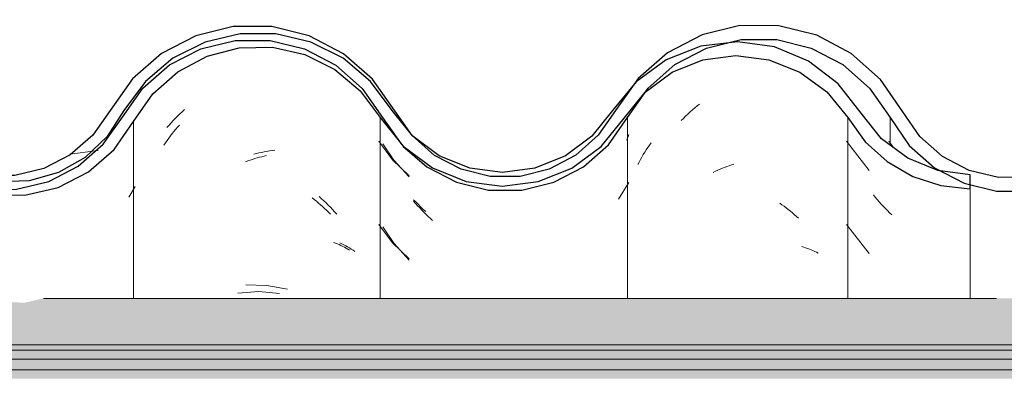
# Model space of a CAD drawing. Header units: metres. Extents: x -28.2 to 13.6, y -1.6 to 5.9.
# Tile 150 of 159: x 5.857 to 6.213, y 3.78 to 3.908. Entities that reach past the tile are written whole.
import ezdxf

# ---------------------------------------------------------------- set-up
doc = ezdxf.new("R2010")
doc.units = ezdxf.units.M
doc.layers.add('A-GLAZ-CWMG', color=7, linetype='Continuous', lineweight=5)
doc.layers.add('A-ROOF', color=7, linetype='Continuous', lineweight=5)
pattern_1 = [(50, (-14.575, 2.812), (0.364365, -0.031877), [0.0381, -0.4191]), (355, (-14.575, 2.812), (-0.070485, 0.382117), [0.03048, -0.33528]), (100.451, (-14.545, 2.81), (0.293886, 0.35023), [0.03238, -0.35618]), (46.184, (-14.575, 2.914), (0.54216, -0.08408), [0.05715, -0.62865]), (96.636, (-14.53, 2.907), (0.4748, 0.49485), [0.04857, -0.53427]), (351.184, (-14.575, 2.914), (0.47481, 0.49485), [0.04572, -0.50292]), (21, (-14.524, 2.888), (0.303226, -0.204528), [0.0381, -0.4191]), (326, (-14.524, 2.888), (0.123607, 0.36838), [0.03048, -0.33528]), (71.451, (-14.499, 2.871), (0.426833, 0.16384), [0.03238, -0.35618]), (37.5, (-14.575, 2.812), (0.0061807, 0.169108), [0.01676, -0.31445, 0.01676, -0.3236, -0.33655]), (37.5, (-14.575, 2.812), (0.0061807, 0.169108), [-0.67158, 0.01676, -0.31979]), (7.5, (-14.575, 2.812), (0.133641, 0.200358), [0.01676, -0.17729, 0.01676, -0.30683, -0.12827]), (7.5, (-14.575, 2.812), (0.133641, 0.200358), [-0.51765, 0.01676, -0.11151]), (327.5, (-14.688, 2.812), (0.2711816, -0.0114606), [0.01676, -0.11024, 0.01676, -0.37948, -0.52578]), (327.5, (-14.688, 2.812), (0.2711816, -0.0114606), [-0.52324, 0.01676, -0.50902]), (317.5, (-14.739, 2.812), (0.296258, 0.05085), [0.01676, -0.14834, 0.01676, -0.24638, -0.37338]), (317.5, (-14.739, 2.812), (0.296258, 0.05085), [-0.42824, 0.01676, -0.35662])]

# ---------------------------------------------------------------- blocks, each defined once
blk = doc.blocks.new('FP_200-CASA 2')
at = {"layer": 'A-GLAZ-CWMG', "color": 9, "true_color": 0xc0c0c0}
for p, q in [((-15.96192, 3.87499), (-15.96109, 3.87573)), ((-15.96109, 3.87573), (-15.96025, 3.87645)), ((-15.96025, 3.87645), (-15.9594, 3.87716)), ((-15.9594, 3.87716), (-15.95854, 3.87785)), ((-15.96514, 3.87188), (-15.96435, 3.87268)), ((-15.96435, 3.87268), (-15.96355, 3.87347)), ((-15.96355, 3.87347), (-15.96274, 3.87424)), ((-15.96274, 3.87424), (-15.96192, 3.87499))]:
    blk.add_line(p, q, dxfattribs=at)
blk = doc.blocks.new('FP_201-CASA 2')
at = {"layer": 'A-GLAZ-CWMG', "color": 9, "true_color": 0xc0c0c0}
for p, q in [((-15.98451, 3.86577), (-15.98498, 3.86474)), ((-15.98406, 3.86682), (-15.98451, 3.86577)), ((-16.07317, 3.8635), (-16.06922, 3.85752)), ((-16.06922, 3.85752), (-16.0636, 3.85146)), ((-15.98789, 3.84342), (-15.98406, 3.84939)), ((-16.06131, 3.84184), (-16.06203, 3.84267)), ((-16.06058, 3.84101), (-16.06131, 3.84184)), ((-16.05983, 3.8402), (-16.06058, 3.84101)), ((-16.05908, 3.8394), (-16.05983, 3.8402)), ((-16.05831, 3.83862), (-16.05908, 3.8394)), ((-16.05754, 3.83785), (-16.05831, 3.83862)), ((-16.05675, 3.8371), (-16.05754, 3.83785)), ((-16.05596, 3.83636), (-16.05675, 3.8371)), ((-16.05516, 3.83563), (-16.05596, 3.83636)), ((-16.07317, 3.83336), (-16.06922, 3.82738)), ((-16.06922, 3.82738), (-16.0636, 3.82131))]:
    blk.add_line(p, q, dxfattribs=at)
blk = doc.blocks.new('FP_202-CASA 2')
at = {"layer": 'A-GLAZ-CWMG', "color": 9, "true_color": 0xc0c0c0}
for p, q in [((-16.14668, 3.87431), (-16.14587, 3.87508)), ((-16.14587, 3.87508), (-16.14505, 3.87583)), ((-16.14983, 3.87108), (-16.14906, 3.87191)), ((-16.14906, 3.87191), (-16.14828, 3.87273)), ((-16.14828, 3.87273), (-16.14748, 3.87352)), ((-16.14748, 3.87352), (-16.14668, 3.87431)), ((-16.15134, 3.86938), (-16.15059, 3.87024)), ((-16.15059, 3.87024), (-16.14983, 3.87108)), ((-16.11517, 3.86072), (-16.11422, 3.86088)), ((-16.11422, 3.86088), (-16.11327, 3.86102)), ((-16.11327, 3.86102), (-16.11233, 3.86114)), ((-16.11994, 3.85965), (-16.11898, 3.8599)), ((-16.11898, 3.8599), (-16.11803, 3.86013)), ((-16.11803, 3.86013), (-16.11707, 3.86034)), ((-16.11707, 3.86034), (-16.11612, 3.86054)), ((-16.11612, 3.86054), (-16.11517, 3.86072)), ((-16.09621, 3.8443), (-16.09538, 3.84356)), ((-16.09538, 3.84356), (-16.09456, 3.8428)), ((-16.09456, 3.8428), (-16.09376, 3.84202)), ((-16.09376, 3.84202), (-16.09296, 3.84123)), ((-16.09296, 3.84123), (-16.09217, 3.84043)), ((-16.09217, 3.84043), (-16.0914, 3.8396)), ((-16.0914, 3.8396), (-16.09063, 3.83877)), ((-16.09063, 3.83877), (-16.08988, 3.83792)), ((-16.08876, 3.82759), (-16.08804, 3.82724)), ((-16.08804, 3.82724), (-16.08733, 3.82688)), ((-16.08733, 3.82688), (-16.08663, 3.8265)), ((-16.08663, 3.8265), (-16.08594, 3.82611)), ((-16.08594, 3.82611), (-16.08527, 3.82571)), ((-16.08527, 3.82571), (-16.08461, 3.82529)), ((-16.08461, 3.82529), (-16.08397, 3.82486)), ((-16.08397, 3.82486), (-16.08333, 3.82442)), ((-16.11517, 3.81214), (-16.12281, 3.81236)), ((-16.10766, 3.81075), (-16.11517, 3.81214))]:
    blk.add_line(p, q, dxfattribs=at)
blk = doc.blocks.new('FP_210-CASA 2')
at = {"layer": 'A-GLAZ-CWMG', "color": 9, "true_color": 0xc0c0c0}
blk.add_line((-15.89002, 3.86441), (-15.88833, 3.86208), dxfattribs=at)
blk = doc.blocks.new('Rectangular Mullion - Telha Fibrocimento - Ondulada-1908998-CASA 2')
at = {"layer": 'A-GLAZ-CWMG', "true_color": 0x808080}
h = blk.add_hatch(dxfattribs=at)
h.set_pattern_fill('FP_4', color=8, style=0, pattern_type=2)
h.set_pattern_definition(pattern_1)
h.paths.add_polyline_path([(-15.64976, 3.84479), (-15.63777, 3.8476), (-15.6268, 3.85325), (-15.6175, 3.86139), (-15.60349, 3.88151), (-15.59446, 3.88956), (-15.58383, 3.89525), (-15.57189, 3.89828), (-15.55888, 3.89817), (-15.54622, 3.89472), (-15.53761, 3.89044), (-15.52835, 3.88268), (-15.51284, 3.86263), (-15.50226, 3.85474), (-15.4887, 3.8496), (-15.47504, 3.84832), (-15.47004, 3.84896), (-15.47004, 3.85399), (-15.47701, 3.85312), (-15.49005, 3.85517), (-15.50004, 3.8593), (-15.50932, 3.86618), (-15.52835, 3.88917), (-15.53459, 3.89446), (-15.54841, 3.90088), (-15.56015, 3.90338), (-15.57218, 3.90331), (-15.58454, 3.90035), (-15.59617, 3.89446), (-15.60615, 3.88602), (-15.6175, 3.86993), (-15.61994, 3.86612), (-15.62911, 3.85783), (-15.63783, 3.85294), (-15.64976, 3.84995), (-15.65929, 3.84966), (-15.67009, 3.852), (-15.68002, 3.85688), (-15.68851, 3.86402), (-15.69508, 3.873), (-15.70307, 3.88597), (-15.71397, 3.89657), (-15.72804, 3.9044), (-15.74362, 3.90826), (-15.75724, 3.90846), (-15.77153, 3.90514), (-15.78499, 3.89818), (-15.79635, 3.88808), (-15.81108, 3.86642), (-15.81921, 3.85911), (-15.82883, 3.85398), (-15.83938, 3.8513), (-15.85094, 3.85141), (-15.86272, 3.8548), (-15.87051, 3.85886), (-15.87871, 3.86609), (-15.89303, 3.88678), (-15.90361, 3.8962), (-15.91807, 3.90331), (-15.93058, 3.90625), (-15.94388, 3.9063), (-15.95762, 3.90295), (-15.97013, 3.89645), (-15.98078, 3.88711), (-15.98893, 3.87548), (-15.98561, 3.87301), (-15.99589, 3.86118), (-16.00499, 3.8551), (-16.00637, 3.85771), (-16.01122, 3.85463), (-16.01292, 3.85426), (-16.01217, 3.85165), (-16.0187, 3.84951), (-16.03001, 3.84808), (-16.0349, 3.84871), (-16.0349, 3.84662), (-16.02289, 3.84663), (-16.01122, 3.84951), (-16.00055, 3.8551), (-15.9915, 3.86308), (-15.97714, 3.88364), (-15.96742, 3.8922), (-15.95598, 3.89818), (-15.94346, 3.90126), (-15.92978, 3.90106), (-15.9161, 3.89713), (-15.90663, 3.89216), (-15.89668, 3.88325), (-15.88109, 3.86157), (-15.87347, 3.85479), (-15.86057, 3.8486), (-15.85026, 3.84624), (-15.83882, 3.84628), (-15.82705, 3.84925), (-15.81634, 3.85498), (-15.80729, 3.86313), (-15.79272, 3.8846), (-15.78253, 3.89375), (-15.77047, 3.90015), (-15.75679, 3.90342), (-15.74168, 3.90289), (-15.73041, 3.90003), (-15.71839, 3.89356), (-15.70825, 3.88435), (-15.69383, 3.86257), (-15.68477, 3.85414), (-15.67397, 3.84816), (-15.66207, 3.84498), (-15.65151, 3.84482)])
h.paths.add_polyline_path([(-16.0349, 3.84662), (-16.0349, 3.84871), (-16.03902, 3.84978), (-16.04234, 3.85233), (-16.04305, 3.84978), (-16.05672, 3.85583), (-16.06584, 3.86262), (-16.05526, 3.85402), (-16.04657, 3.84949), (-16.04305, 3.84862)])
h.paths.add_polyline_path([(-16.17445, 3.8633), (-16.17521, 3.86397), (-16.17409, 3.86502)])
h.paths.add_polyline_path([(-16.2139, 3.84695), (-16.20576, 3.84697), (-16.19413, 3.84984), (-16.1835, 3.85538), (-16.17445, 3.8633), (-16.17261, 3.86663), (-16.16819, 3.87351), (-16.16749, 3.87314), (-16.16632, 3.8748), (-16.16684, 3.87561), (-16.16058, 3.88408), (-16.16008, 3.88363), (-16.14894, 3.89282), (-16.13683, 3.89848), (-16.12669, 3.90094), (-16.11247, 3.90109), (-16.11188, 3.90338), (-16.09922, 3.90035), (-16.0883, 3.89482), (-16.09024, 3.89192), (-16.0898, 3.89153), (-16.08275, 3.88533), (-16.08524, 3.89002), (-16.07998, 3.88802), (-16.07773, 3.88611), (-16.08062, 3.88346), (-16.07325, 3.87295), (-16.06946, 3.87502), (-16.06717, 3.87295), (-16.07692, 3.88685), (-16.08759, 3.89619), (-16.10156, 3.90302), (-16.11394, 3.90594), (-16.12732, 3.90596), (-16.14088, 3.90265), (-16.15328, 3.89619), (-16.16383, 3.88697), (-16.1798, 3.86524), (-16.18721, 3.85909), (-16.19598, 3.85454), (-16.20646, 3.85198), (-16.21772, 3.85209), (-16.22936, 3.85539), (-16.22298, 3.85198), (-16.21253, 3.84926), (-16.21389, 3.84697)])
h.paths.add_polyline_path([(-16.3648, 3.84723), (-16.36362, 3.84723), (-16.35204, 3.85003), (-16.34026, 3.85647), (-16.33236, 3.86325), (-16.31988, 3.88065), (-16.3128, 3.88684), (-16.30448, 3.89117), (-16.29539, 3.8934), (-16.28545, 3.89325), (-16.27577, 3.89056), (-16.26861, 3.88684), (-16.26125, 3.88025), (-16.2491, 3.86313), (-16.24002, 3.85526), (-16.23897, 3.85526), (-16.23963, 3.85587), (-16.23777, 3.85965), (-16.24683, 3.86257), (-16.24249, 3.86402), (-16.24683, 3.86852), (-16.25, 3.87298), (-16.25361, 3.87295), (-16.2622, 3.88521), (-16.27139, 3.89356), (-16.27788, 3.89657), (-16.28603, 3.89842), (-16.29668, 3.89824), (-16.30619, 3.89592), (-16.31555, 3.89106), (-16.32351, 3.88412), (-16.33609, 3.86661), (-16.34572, 3.85887), (-16.35418, 3.85462), (-16.3648, 3.85218), (-16.37456, 3.85218), (-16.38192, 3.84878), (-16.37552, 3.84723), (-16.36927, 3.84723)])
h.paths.add_polyline_path([(-16.38005, 3.84925), (-16.38083, 3.8513), (-16.38472, 3.85003), (-16.38183, 3.84954)])
h.paths.add_polyline_path([(-16.38709, 3.85003), (-16.38623, 3.85286), (-16.38192, 3.85398), (-16.38709, 3.85557), (-16.39765, 3.86193), (-16.40396, 3.86763), (-16.41014, 3.87669), (-16.41382, 3.87295), (-16.40678, 3.86325), (-16.39584, 3.85451), (-16.39182, 3.85245)])
h.paths.add_polyline_path([(-16.03441, 3.85054), (-16.03427, 3.85163), (-16.03799, 3.85255), (-16.0349, 3.85081)])
h.paths.add_polyline_path([(-16.06604, 3.86328), (-16.06259, 3.86641), (-16.06806, 3.86977), (-16.0663, 3.86411)])
at = {"layer": 'A-GLAZ-CWMG', "lineweight": 25}
blk.add_line((-16.07325, 3.87295), (-16.06631, 3.86303), dxfattribs=at)
at = {"layer": 'A-GLAZ-CWMG'}
for p, q in [((-15.98457, 3.80742), (-15.98457, 3.87301)), ((-15.8895, 3.87295), (-15.8895, 3.86296))]:
    blk.add_line(p, q, dxfattribs=at)
at = {"layer": 'A-GLAZ-CWMG', "lineweight": 25, "flags": 128}
for points in [[(-16.06885, 3.87535), (-16.07692, 3.88685), (-16.08744, 3.89611), (-16.09983, 3.90259), (-16.11338, 3.90594), (-16.12732, 3.90596), (-16.14088, 3.90265), (-16.15328, 3.89619), (-16.16383, 3.88697), (-16.17193, 3.87548)], [(-15.88497, 3.87509), (-15.89303, 3.88678), (-15.90361, 3.8962), (-15.9161, 3.90281), (-15.92978, 3.90625), (-15.94388, 3.9063), (-15.95759, 3.90297), (-15.97013, 3.89645), (-15.98078, 3.88711), (-15.98893, 3.87548)], [(-16.16749, 3.87314), (-16.16008, 3.88363), (-16.15042, 3.89205), (-16.13908, 3.89793), (-16.12669, 3.90094), (-16.11394, 3.90091), (-16.10156, 3.89785), (-16.09024, 3.89192), (-16.08062, 3.88346), (-16.07325, 3.87295)], [(-15.98457, 3.87301), (-15.97714, 3.88364), (-15.96742, 3.8922), (-15.95598, 3.89818), (-15.94346, 3.90126), (-15.93058, 3.90125), (-15.91807, 3.89816), (-15.90663, 3.89216), (-15.89693, 3.88359), (-15.8895, 3.87295)], [(-16.17193, 3.87548), (-16.17821, 3.86663), (-16.18638, 3.85951), (-16.19598, 3.85454), (-16.20646, 3.85198), (-16.21724, 3.85198), (-16.22772, 3.85454), (-16.23731, 3.85951), (-16.24548, 3.86663), (-16.25177, 3.87548)], [(-15.98893, 3.87548), (-15.99516, 3.86653), (-16.00331, 3.85932), (-16.01292, 3.85426), (-16.02344, 3.85165), (-16.03427, 3.85163), (-16.04479, 3.85421), (-16.05442, 3.85923), (-16.06259, 3.86641), (-16.06885, 3.87535)], [(-15.80491, 3.87548), (-15.81108, 3.86642), (-15.81921, 3.85911), (-15.82883, 3.85398), (-15.83938, 3.8513), (-15.85026, 3.85125), (-15.86084, 3.85382), (-15.87051, 3.85886), (-15.87871, 3.86609), (-15.88497, 3.87509)], [(-16.2561, 3.87295), (-16.2491, 3.86313), (-16.24002, 3.85526), (-16.22936, 3.84976), (-16.21772, 3.84694), (-16.20576, 3.84697), (-16.19413, 3.84984), (-16.1835, 3.85538), (-16.17445, 3.8633), (-16.16749, 3.87314)], [(-16.06589, 3.86257), (-16.05724, 3.85506), (-16.04657, 3.84949), (-16.0349, 3.84662), (-16.02289, 3.84663), (-16.01122, 3.84951), (-16.00055, 3.8551), (-15.9915, 3.86308), (-15.98457, 3.87301)], [(-15.8895, 3.87295), (-15.88258, 3.86288), (-15.87347, 3.85479), (-15.86272, 3.84913), (-15.85094, 3.84624), (-15.83882, 3.84628), (-15.82705, 3.84925), (-15.81634, 3.85498), (-15.80729, 3.86313), (-15.80043, 3.87324)]]:
    blk.add_lwpolyline(points, dxfattribs=at)
at = {"layer": 'A-GLAZ-CWMG'}
for name in ['FP_202-CASA 2', 'FP_200-CASA 2', 'FP_210-CASA 2', 'FP_201-CASA 2']:
    blk.add_blockref(name, (0, 0), dxfattribs=at)
blk = doc.blocks.new('FP_218-CASA 2')
at = {"layer": 'A-GLAZ-CWMG', "color": 9, "true_color": 0xc0c0c0}
for p, q in [((-15.90532, 3.86439), (-15.8971, 3.85383)), ((-15.89489, 3.84413), (-15.89559, 3.84499)), ((-15.89418, 3.84328), (-15.89489, 3.84413)), ((-15.89346, 3.84244), (-15.89418, 3.84328)), ((-15.89272, 3.84161), (-15.89346, 3.84244)), ((-15.89198, 3.8408), (-15.89272, 3.84161)), ((-15.89123, 3.84), (-15.89198, 3.8408)), ((-15.89046, 3.83922), (-15.89123, 3.84)), ((-15.88969, 3.83845), (-15.89046, 3.83922)), ((-15.88891, 3.83769), (-15.88969, 3.83845)), ((-15.90532, 3.83425), (-15.8971, 3.82369))]:
    blk.add_line(p, q, dxfattribs=at)
blk = doc.blocks.new('FP_219-CASA 2')
at = {"layer": 'A-GLAZ-CWMG', "color": 9, "true_color": 0xc0c0c0}
for p, q in [((-15.97835, 3.86041), (-15.97781, 3.86128)), ((-15.97781, 3.86128), (-15.97725, 3.86214)), ((-15.97725, 3.86214), (-15.97668, 3.86299)), ((-15.97668, 3.86299), (-15.97609, 3.86383)), ((-15.98041, 3.85683), (-15.97991, 3.85774)), ((-15.97991, 3.85774), (-15.9794, 3.85864)), ((-15.9794, 3.85864), (-15.97888, 3.85953)), ((-15.97888, 3.85953), (-15.97835, 3.86041)), ((-15.98089, 3.85591), (-15.98041, 3.85683)), ((-15.95275, 3.85349), (-15.95192, 3.85387)), ((-15.95192, 3.85387), (-15.95109, 3.85423)), ((-15.95109, 3.85423), (-15.95025, 3.85457)), ((-15.95025, 3.85457), (-15.94942, 3.8549)), ((-15.94942, 3.8549), (-15.94858, 3.85521)), ((-15.94858, 3.85521), (-15.94774, 3.85551)), ((-15.94774, 3.85551), (-15.9469, 3.85579)), ((-15.9469, 3.85579), (-15.94606, 3.85605)), ((-15.95357, 3.8531), (-15.95275, 3.85349)), ((-15.92945, 3.84193), (-15.92867, 3.84138)), ((-15.92867, 3.84138), (-15.92789, 3.84081)), ((-15.92789, 3.84081), (-15.92713, 3.84023)), ((-15.92713, 3.84023), (-15.92637, 3.83963)), ((-15.92637, 3.83963), (-15.92562, 3.83902)), ((-15.92562, 3.83902), (-15.92487, 3.8384)), ((-15.92487, 3.8384), (-15.92414, 3.83776)), ((-15.92414, 3.83776), (-15.92341, 3.83711)), ((-15.92341, 3.83711), (-15.92269, 3.83644)), ((-15.92148, 3.82627), (-15.92079, 3.82604)), ((-15.92079, 3.82604), (-15.9201, 3.8258)), ((-15.9201, 3.8258), (-15.91942, 3.82555)), ((-15.91942, 3.82555), (-15.91875, 3.82529)), ((-15.91875, 3.82529), (-15.91809, 3.82501)), ((-15.91809, 3.82501), (-15.91745, 3.82472)), ((-15.91745, 3.82472), (-15.91681, 3.82442)), ((-15.91681, 3.82442), (-15.91618, 3.82411)), ((-15.91618, 3.82411), (-15.91557, 3.82378))]:
    blk.add_line(p, q, dxfattribs=at)
blk = doc.blocks.new('FP_220-CASA 2')
at = {"layer": 'A-GLAZ-CWMG', "color": 9, "true_color": 0xc0c0c0}
for p, q in [((-16.07463, 3.86437), (-16.06965, 3.8577)), ((-16.06965, 3.8577), (-16.06366, 3.85188)), ((-16.06117, 3.84228), (-16.06202, 3.84318)), ((-16.06031, 3.8414), (-16.06117, 3.84228)), ((-16.05944, 3.84053), (-16.06031, 3.8414)), ((-16.05856, 3.83969), (-16.05944, 3.84053)), ((-16.05767, 3.83886), (-16.05856, 3.83969)), ((-16.07463, 3.83423), (-16.06965, 3.82755)), ((-16.06965, 3.82755), (-16.06366, 3.82174))]:
    blk.add_line(p, q, dxfattribs=at)
blk = doc.blocks.new('FP_221-CASA 2')
at = {"layer": 'A-GLAZ-CWMG', "color": 9, "true_color": 0xc0c0c0}
for p, q in [((-16.14944, 3.86713), (-16.14881, 3.86792)), ((-16.14881, 3.86792), (-16.14817, 3.8687)), ((-16.14817, 3.8687), (-16.14751, 3.86947)), ((-16.14751, 3.86947), (-16.14685, 3.87023)), ((-16.15188, 3.86385), (-16.15128, 3.86468)), ((-16.15128, 3.86468), (-16.15068, 3.86551)), ((-16.15068, 3.86551), (-16.15007, 3.86633)), ((-16.15007, 3.86633), (-16.14944, 3.86713)), ((-16.15246, 3.863), (-16.15188, 3.86385)), ((-16.12285, 3.85692), (-16.12201, 3.85723)), ((-16.12201, 3.85723), (-16.12117, 3.85752)), ((-16.12117, 3.85752), (-16.12032, 3.85781)), ((-16.12032, 3.85781), (-16.11948, 3.85807)), ((-16.11948, 3.85807), (-16.11863, 3.85832)), ((-16.11863, 3.85832), (-16.11779, 3.85856)), ((-16.11779, 3.85856), (-16.11694, 3.85878)), ((-16.11694, 3.85878), (-16.1161, 3.85899)), ((-16.1161, 3.85899), (-16.11525, 3.85918)), ((-16.09877, 3.84382), (-16.09801, 3.84322)), ((-16.09801, 3.84322), (-16.09725, 3.84261)), ((-16.09725, 3.84261), (-16.0965, 3.84198)), ((-16.0965, 3.84198), (-16.09576, 3.84134)), ((-16.09576, 3.84134), (-16.09503, 3.84069)), ((-16.09503, 3.84069), (-16.0943, 3.84002)), ((-16.0943, 3.84002), (-16.09358, 3.83934)), ((-16.09358, 3.83934), (-16.09287, 3.83865)), ((-16.09287, 3.83865), (-16.09217, 3.83794)), ((-16.09099, 3.8277), (-16.09031, 3.82744)), ((-16.09031, 3.82744), (-16.08964, 3.82717)), ((-16.08964, 3.82717), (-16.08898, 3.82689)), ((-16.08898, 3.82689), (-16.08833, 3.82659)), ((-16.08833, 3.82659), (-16.08769, 3.82628)), ((-16.08769, 3.82628), (-16.08706, 3.82596)), ((-16.08706, 3.82596), (-16.08644, 3.82563)), ((-16.08644, 3.82563), (-16.08584, 3.82529)), ((-16.08584, 3.82529), (-16.08524, 3.82494)), ((-16.11811, 3.80989), (-16.12569, 3.80932)), ((-16.11054, 3.80924), (-16.11811, 3.80989))]:
    blk.add_line(p, q, dxfattribs=at)
blk = doc.blocks.new('FP_222-CASA 2')
at = {"layer": 'A-GLAZ-CWMG', "color": 9, "true_color": 0xc0c0c0}
blk.add_line((-16.16519, 3.84415), (-16.16289, 3.84798), dxfattribs=at)
blk = doc.blocks.new('Rectangular Mullion - Telha Fibrocimento - Ondulada-V211-CASA 2')
at = {"layer": 'A-GLAZ-CWMG', "true_color": 0x808080}
h = blk.add_hatch(dxfattribs=at)
h.set_pattern_fill('FP_4', color=8, style=0, pattern_type=2)
h.set_pattern_definition(pattern_1)
h.paths.add_polyline_path([(-16.38005, 3.84925), (-16.38602, 3.85024), (-16.38083, 3.8513), (-16.38035, 3.85003)])
h.paths.add_polyline_path([(-16.20276, 3.84479), (-16.19077, 3.8476), (-16.1798, 3.85325), (-16.1705, 3.86139), (-16.15649, 3.88151), (-16.14746, 3.88956), (-16.13683, 3.89525), (-16.12489, 3.89828), (-16.11188, 3.89817), (-16.09922, 3.89472), (-16.09024, 3.89013), (-16.08062, 3.88171), (-16.06584, 3.86263), (-16.05526, 3.85474), (-16.04305, 3.84978), (-16.04234, 3.85233), (-16.03819, 3.84914), (-16.02991, 3.84809), (-16.01696, 3.84973), (-16.01201, 3.85172), (-16.01292, 3.85426), (-16.01221, 3.85464), (-16.00637, 3.85771), (-16.00474, 3.85464), (-15.99364, 3.86308), (-15.98528, 3.87341), (-15.98893, 3.87548), (-15.98585, 3.88056), (-15.9975, 3.86618), (-16.00709, 3.85907), (-16.01812, 3.85462), (-16.03021, 3.85314), (-16.04305, 3.85517), (-16.05273, 3.85907), (-16.06259, 3.86652), (-16.06966, 3.87491), (-16.07351, 3.87332), (-16.08062, 3.88346), (-16.07773, 3.88611), (-16.08135, 3.88854), (-16.08524, 3.89002), (-16.08275, 3.88533), (-16.09024, 3.89192), (-16.0883, 3.89482), (-16.10156, 3.90091), (-16.11188, 3.90338), (-16.11315, 3.90072), (-16.11394, 3.90091), (-16.1268, 3.90091), (-16.13908, 3.89793), (-16.15042, 3.89205), (-16.16008, 3.88363), (-16.16091, 3.88363), (-16.16689, 3.87543), (-16.16632, 3.8748), (-16.16749, 3.87314), (-16.16843, 3.87314), (-16.17663, 3.86139), (-16.1835, 3.85538), (-16.19413, 3.84984), (-16.20702, 3.84697), (-16.21389, 3.84697), (-16.21164, 3.84966), (-16.21229, 3.84966), (-16.22309, 3.852), (-16.23302, 3.85688), (-16.24151, 3.86402), (-16.2491, 3.87466), (-16.25607, 3.88597), (-16.26697, 3.89657), (-16.28011, 3.90414), (-16.29662, 3.90826), (-16.31024, 3.90846), (-16.32453, 3.90514), (-16.33799, 3.89818), (-16.34935, 3.88808), (-16.36408, 3.86642), (-16.37221, 3.85911), (-16.38183, 3.85398), (-16.3867, 3.85235), (-16.38709, 3.85003), (-16.39051, 3.85178), (-16.39238, 3.8513), (-16.40394, 3.85141), (-16.41384, 3.85382), (-16.42351, 3.85886), (-16.43171, 3.86609), (-16.44603, 3.88678), (-16.45661, 3.8962), (-16.47107, 3.90331), (-16.48358, 3.90625), (-16.49688, 3.9063), (-16.51059, 3.90297), (-16.52313, 3.89645), (-16.53378, 3.88711), (-16.54193, 3.87548), (-16.53861, 3.87301), (-16.5477, 3.86206), (-16.55799, 3.8551), (-16.55937, 3.85771), (-16.56422, 3.85463), (-16.56592, 3.85426), (-16.56517, 3.85165), (-16.5717, 3.84951), (-16.58301, 3.84808), (-16.59202, 3.84978), (-16.59534, 3.85233), (-16.59605, 3.84978), (-16.60972, 3.85583), (-16.61884, 3.86262), (-16.60811, 3.85395), (-16.59957, 3.84949), (-16.58727, 3.84662), (-16.57589, 3.84663), (-16.56422, 3.84951), (-16.55355, 3.8551), (-16.5445, 3.86308), (-16.53014, 3.88364), (-16.52042, 3.8922), (-16.50898, 3.89818), (-16.49646, 3.90126), (-16.48278, 3.90106), (-16.4691, 3.89713), (-16.45963, 3.89216), (-16.44968, 3.88325), (-16.43434, 3.86178), (-16.42647, 3.85479), (-16.41357, 3.8486), (-16.40326, 3.84624), (-16.39182, 3.84628), (-16.37853, 3.85007), (-16.36934, 3.85498), (-16.36029, 3.86313), (-16.34572, 3.8846), (-16.33553, 3.89375), (-16.32347, 3.90015), (-16.30979, 3.90342), (-16.29468, 3.90289), (-16.28341, 3.90003), (-16.27139, 3.89356), (-16.26125, 3.88435), (-16.25361, 3.87295), (-16.24997, 3.87295), (-16.24548, 3.86663), (-16.24225, 3.86381), (-16.24662, 3.86237), (-16.23731, 3.85951), (-16.23963, 3.85587), (-16.23597, 3.85314), (-16.22547, 3.84776), (-16.21507, 3.84498), (-16.20573, 3.84484)])
h.paths.add_polyline_path([(-16.72745, 3.8633), (-16.72821, 3.86397), (-16.72709, 3.86502)])
h.paths.add_polyline_path([(-16.7669, 3.84695), (-16.75876, 3.84697), (-16.74713, 3.84984), (-16.7365, 3.85538), (-16.72745, 3.8633), (-16.72561, 3.86663), (-16.72119, 3.87351), (-16.72049, 3.87314), (-16.71932, 3.8748), (-16.71984, 3.87561), (-16.71358, 3.88408), (-16.71308, 3.88363), (-16.70342, 3.89205), (-16.68983, 3.89848), (-16.67969, 3.90094), (-16.66547, 3.90109), (-16.66488, 3.90338), (-16.65222, 3.90035), (-16.6413, 3.89482), (-16.64324, 3.89192), (-16.6428, 3.89153), (-16.63575, 3.88533), (-16.63824, 3.89002), (-16.63298, 3.88802), (-16.63073, 3.88611), (-16.63362, 3.88346), (-16.62625, 3.87295), (-16.62246, 3.87502), (-16.62017, 3.87295), (-16.62992, 3.88685), (-16.64059, 3.89619), (-16.65456, 3.90302), (-16.66694, 3.90594), (-16.68032, 3.90596), (-16.69388, 3.90265), (-16.70628, 3.89619), (-16.71683, 3.88697), (-16.7328, 3.86524), (-16.73938, 3.85951), (-16.74898, 3.85454), (-16.76116, 3.85198), (-16.77072, 3.85209), (-16.78236, 3.85539), (-16.77598, 3.85198), (-16.76553, 3.84926), (-16.76689, 3.84697)])
h.paths.add_polyline_path([(-15.86057, 3.84716), (-15.86057, 3.8486), (-15.86272, 3.84913), (-15.87378, 3.85436), (-15.88316, 3.85819), (-15.8926, 3.86529), (-15.9083, 3.88523), (-15.91936, 3.89356), (-15.93341, 3.89888), (-15.94535, 3.90039), (-15.94858, 3.9), (-15.95806, 3.89709), (-15.96909, 3.89073), (-15.97713, 3.88295), (-15.9674, 3.8898), (-15.95593, 3.89406), (-15.94346, 3.8952), (-15.93142, 3.89314), (-15.92222, 3.88947), (-15.91248, 3.88232), (-15.8993, 3.86529), (-15.89668, 3.86255), (-15.8895, 3.85638), (-15.88109, 3.85154), (-15.87118, 3.84829), (-15.86084, 3.84719)])
h.paths.add_polyline_path([(-16.9178, 3.84723), (-16.91422, 3.84781), (-16.90504, 3.85003), (-16.89443, 3.85546), (-16.88536, 3.86325), (-16.87288, 3.88065), (-16.8658, 3.88684), (-16.85748, 3.89117), (-16.84839, 3.8934), (-16.83769, 3.89307), (-16.82877, 3.89056), (-16.82161, 3.88684), (-16.81425, 3.88025), (-16.8021, 3.86313), (-16.79302, 3.85526), (-16.79197, 3.85526), (-16.79263, 3.85587), (-16.79077, 3.85965), (-16.79943, 3.86267), (-16.79549, 3.86402), (-16.79983, 3.86852), (-16.803, 3.87298), (-16.80661, 3.87295), (-16.8152, 3.88521), (-16.82439, 3.89356), (-16.83088, 3.89657), (-16.83903, 3.89842), (-16.84968, 3.89824), (-16.85919, 3.89592), (-16.86855, 3.89106), (-16.87651, 3.88412), (-16.88909, 3.86661), (-16.89872, 3.85887), (-16.90718, 3.85462), (-16.9178, 3.85218), (-16.92756, 3.85218), (-16.93492, 3.84878), (-16.92852, 3.84723), (-16.92227, 3.84723)])
h.paths.add_polyline_path([(-16.93305, 3.84925), (-16.93383, 3.8513), (-16.93772, 3.85003), (-16.93483, 3.84954)])
h.paths.add_polyline_path([(-16.94009, 3.85003), (-16.93923, 3.85286), (-16.93492, 3.85398), (-16.94009, 3.85557), (-16.95065, 3.86193), (-16.95696, 3.86763), (-16.96314, 3.87669), (-16.96682, 3.87295), (-16.95978, 3.86325), (-16.94884, 3.85451), (-16.94482, 3.85245)])
h.paths.add_polyline_path([(-16.58741, 3.85054), (-16.58727, 3.85163), (-16.59099, 3.85255), (-16.5879, 3.85081)])
h.paths.add_polyline_path([(-16.03441, 3.85054), (-16.03799, 3.85255), (-16.03427, 3.85163)])
h.paths.add_polyline_path([(-16.61904, 3.86328), (-16.61559, 3.86641), (-16.62106, 3.86977), (-16.6193, 3.86411)])
h.paths.add_polyline_path([(-16.06604, 3.86328), (-16.06806, 3.86977), (-16.06285, 3.86618), (-16.06584, 3.86346)])
h.paths.add_polyline_path([(-16.17445, 3.8633), (-16.17445, 3.86468), (-16.17521, 3.86397)])
at = {"layer": 'A-GLAZ-CWMG'}
for p, q in [((-16.1634, 3.80742), (-16.1634, 3.87156)), ((-16.07413, 3.80742), (-16.07413, 3.87295)), ((-15.90481, 3.80742), (-15.90481, 3.87295)), ((-15.86057, 3.80742), (-15.86057, 3.84716))]:
    blk.add_line(p, q, dxfattribs=at)
at = {"layer": 'A-GLAZ-CWMG', "lineweight": 25}
blk.add_line((-15.86057, 3.84716), (-15.86057, 3.85221), dxfattribs=at)
at = {"layer": 'A-GLAZ-CWMG', "lineweight": 25, "flags": 128}
for points in [[(-16.06983, 3.87548), (-16.07762, 3.88602), (-16.08759, 3.89446), (-16.09922, 3.90035), (-16.11188, 3.90338), (-16.12489, 3.90338), (-16.13754, 3.90035), (-16.14917, 3.89446), (-16.15915, 3.88602), (-16.16693, 3.87548)], [(-15.89996, 3.87458), (-15.9083, 3.88523), (-15.91901, 3.89341), (-15.93142, 3.8986), (-15.94473, 3.90046), (-15.95806, 3.89887), (-15.97057, 3.89393), (-15.98145, 3.88596), (-15.98999, 3.87548)], [(-16.1634, 3.87156), (-16.15649, 3.88151), (-16.14746, 3.88956), (-16.13683, 3.89525), (-16.12518, 3.89827), (-16.11315, 3.89846), (-16.10141, 3.8958), (-16.09061, 3.89044), (-16.08135, 3.88268), (-16.07413, 3.87295)], [(-15.9858, 3.87277), (-15.97817, 3.88218), (-15.96846, 3.88937), (-15.95729, 3.89388), (-15.94535, 3.89543), (-15.93341, 3.89393), (-15.92222, 3.88947), (-15.91248, 3.88232), (-15.90481, 3.87295)], [(-16.16693, 3.87548), (-16.17294, 3.86612), (-16.18099, 3.85847), (-16.19061, 3.853), (-16.20125, 3.85), (-16.21229, 3.84966), (-16.22309, 3.852), (-16.23302, 3.85688), (-16.24151, 3.86402), (-16.24808, 3.873)], [(-15.98999, 3.87548), (-15.9975, 3.86618), (-16.00709, 3.85907), (-16.01812, 3.85462), (-16.02991, 3.8531), (-16.0417, 3.85462), (-16.05273, 3.85907), (-16.06232, 3.86618), (-16.06983, 3.87548)], [(-16.25361, 3.87295), (-16.24683, 3.86257), (-16.23777, 3.85414), (-16.22697, 3.84816), (-16.21507, 3.84498), (-16.20276, 3.84479), (-16.19077, 3.8476), (-16.1798, 3.85325), (-16.1705, 3.86139), (-16.1634, 3.87156)], [(-16.07413, 3.87295), (-16.06584, 3.86263), (-16.05526, 3.85474), (-16.04305, 3.84978), (-16.03001, 3.84808), (-16.01696, 3.84973), (-16.00474, 3.85464), (-15.99413, 3.86248), (-15.9858, 3.87277)], [(-15.90481, 3.87295), (-15.89853, 3.86422), (-15.89059, 3.85701), (-15.88134, 3.85162), (-15.87118, 3.84829), (-15.86057, 3.84716)], [(-15.86057, 3.85221), (-15.87224, 3.85373), (-15.88316, 3.85819), (-15.8926, 3.86529), (-15.89996, 3.87458)]]:
    blk.add_lwpolyline(points, dxfattribs=at)
at = {"layer": 'A-GLAZ-CWMG'}
for name in ['FP_221-CASA 2', 'FP_220-CASA 2', 'FP_218-CASA 2', 'FP_219-CASA 2', 'FP_222-CASA 2']:
    blk.add_blockref(name, (0, 0), dxfattribs=at)
blk = doc.blocks.new('LONGARINA_STEEL_FRAME - LONGARINA_STEEL_FRAME-1917798-CASA 2')
at = {"layer": 'A-ROOF', "true_color": 0x9fa09c}
h = blk.add_hatch(color=253, dxfattribs=at)
h.paths.add_polyline_path([(-17.95976, 3.79061), (-16.79254, 3.79061), (-16.79254, 3.80742), (-17.30207, 3.80742), (-17.30876, 3.80589), (-17.32107, 3.80607), (-17.32624, 3.80742), (-18.04504, 3.80742), (-18.04504, 3.79061), (-18.00539, 3.79061)])
h.paths.add_polyline_path([(-16.38206, 3.79061), (-15.50504, 3.79061), (-15.50504, 3.80742), (-15.64307, 3.80742), (-15.65151, 3.80591), (-15.66207, 3.80607), (-15.66724, 3.80742), (-16.19607, 3.80742), (-16.20276, 3.80589), (-16.21507, 3.80607), (-16.22024, 3.80742), (-16.74907, 3.80742), (-16.75754, 3.80548), (-16.75754, 3.79061), (-16.41679, 3.79061)])
h = blk.add_hatch(color=253, dxfattribs=at)
h.paths.add_polyline_path([(-17.95139, 3.78863), (-16.79254, 3.78863), (-16.79254, 3.79061), (-18.04504, 3.79061), (-18.04504, 3.78863), (-18.00144, 3.78863)])
h.paths.add_polyline_path([(-15.54864, 3.78863), (-15.50504, 3.78863), (-15.50504, 3.79061), (-16.75754, 3.79061), (-16.75754, 3.78863), (-15.64125, 3.78863)])
h = blk.add_hatch(color=253, dxfattribs=at)
h.paths.add_polyline_path([(-17.95516, 3.78537), (-16.79254, 3.78537), (-16.79254, 3.78863), (-18.04504, 3.78863), (-18.04504, 3.78537), (-18.00322, 3.78537)])
h.paths.add_polyline_path([(-15.50504, 3.78537), (-15.50504, 3.78863), (-16.75754, 3.78863), (-16.75754, 3.78537), (-15.65151, 3.78537)])
h = blk.add_hatch(color=253, dxfattribs=at)
h.paths.add_polyline_path([(-18.04504, 3.78151), (-16.79254, 3.78151), (-16.79254, 3.78537), (-18.04504, 3.78537)])
h.paths.add_polyline_path([(-15.54864, 3.78151), (-15.50504, 3.78151), (-15.50504, 3.78537), (-16.75754, 3.78537), (-16.75754, 3.78151), (-15.64336, 3.78151)])
h = blk.add_hatch(color=253, dxfattribs=at)
h.paths.add_polyline_path([(-16.68858, 3.77825), (-15.50504, 3.77825), (-15.50504, 3.78151), (-16.75754, 3.78151), (-16.75754, 3.77825), (-16.68983, 3.77825)])
h.paths.add_polyline_path([(-18.04504, 3.77825), (-16.79254, 3.77825), (-16.79302, 3.78151), (-18.04504, 3.78151)])
at = {"layer": 'A-ROOF'}
for p, q in [((-15.85094, 3.80742), (-16.19607, 3.80742)), ((-15.50504, 3.79061), (-16.75754, 3.79061)), ((-15.50504, 3.78863), (-16.75754, 3.78863)), ((-15.50504, 3.78537), (-16.75754, 3.78537)), ((-15.50504, 3.78151), (-16.75754, 3.78151))]:
    blk.add_line(p, q, dxfattribs=at)

msp = doc.modelspace()

# ---------------------------------------------------------------- block references
at = {"layer": 'A-GLAZ-CWMG'}
for name in ['Rectangular Mullion - Telha Fibrocimento - Ondulada-V211-CASA 2', 'Rectangular Mullion - Telha Fibrocimento - Ondulada-1908998-CASA 2']:
    msp.add_blockref(name, (22.06162, 0), dxfattribs=at)
at = {"layer": 'A-ROOF'}
msp.add_blockref('LONGARINA_STEEL_FRAME - LONGARINA_STEEL_FRAME-1917798-CASA 2', (22.06162, 0), dxfattribs=at)

doc.saveas('drawing.dxf')
